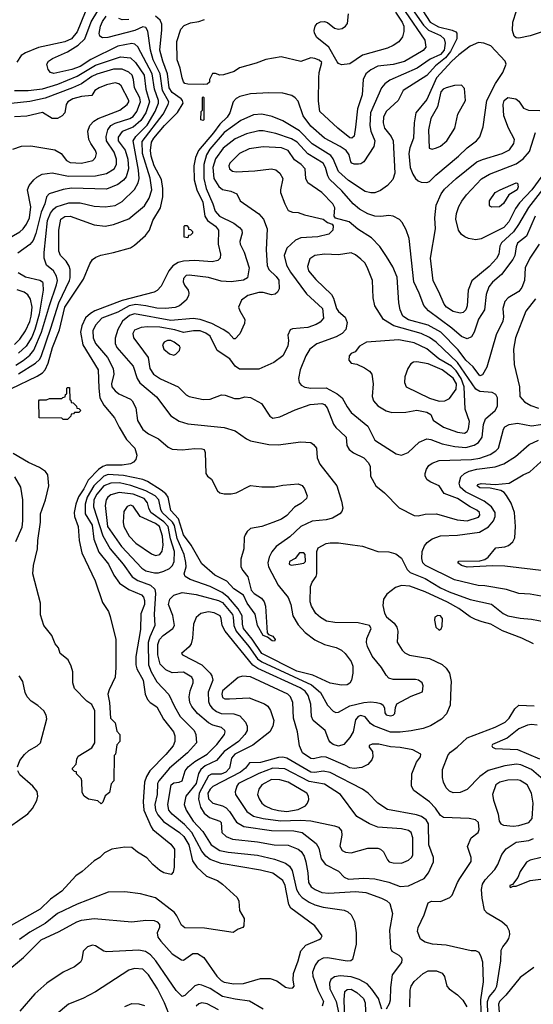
# Model space of a CAD drawing. Extents: x 997026 to 1115308, y 536381 to 619039.
# Tile 245 of 256: x 1039873 to 1043548, y 580094 to 587142. Entities that reach past the tile are written whole.
import ezdxf

# ---------------------------------------------------------------- set-up
doc = ezdxf.new("R2010")
doc.units = 0

msp = doc.modelspace()

# ---------------------------------------------------------------- linework, layer by layer
at = {"layer": '0CON20XD'}
for points in [[(1039872, 587205), (1040185, 587268.1), (1040265, 587267.5), (1040316.4, 587246.4), (1040335, 587223.3), (1040341.1, 587195), (1040284.1, 587055), (1040244.6, 587005), (1040195, 586982.9), (1040006.9, 586943.1), (1039915, 586905.7), (1039884.5, 586885.5), (1039852.4, 586837.6)], [(1042668, 587238), (1042762, 587102), (1042797, 587067), (1042885, 587028), (1042909.8, 587005), (1042916.5, 586975), (1042910, 586925), (1042885, 586894.3), (1042811, 586859), (1042715.9, 586794.1), (1042521.7, 586708.3), (1042486.1, 586683.9), (1042462.5, 586655), (1042383.4, 586475), (1042377.8, 586385), (1042385.7, 586345), (1042413.8, 586276.2), (1042406.6, 586233.4), (1042336.2, 586125), (1042315, 586110.8), (1042298.3, 586108.3), (1042265, 586108), (1042248.8, 586115), (1042241.4, 586125), (1042230, 586175), (1042208.7, 586205), (1042165, 586235.7), (1042055, 586295.3), (1041955, 586380), (1041902.3, 586455), (1041865, 586558), (1041843.8, 586583.8), (1041820.2, 586600.2), (1041755, 586616.2), (1041655, 586619.6), (1041525, 586612.5), (1041448.5, 586591.5), (1041423, 586577), (1041401.5, 586555), (1041376.1, 586475), (1041358, 586445), (1041304.5, 586395.5), (1041258.8, 586331.2), (1041151.7, 586205), (1041130.6, 586155), (1041119.8, 586095), (1041121.2, 585995), (1041141, 585925), (1041184.5, 585835), (1041197.3, 585735), (1041215.6, 585705.6), (1041273.7, 585663.7), (1041294.8, 585635), (1041293.1, 585535), (1041310, 585465), (1041306.5, 585435), (1041291.1, 585418.9), (1041250.9, 585409.1), (1041125, 585418.2), (1041045, 585414.8), (1041006.9, 585403.1), (1040969.6, 585380.4), (1040939.3, 585345), (1040885.8, 585234.2), (1040856.8, 585203.2), (1040835, 585192.7), (1040607, 585133), (1040411.7, 585058.3), (1040379.7, 585040.3), (1040342.8, 585007.2), (1040318.3, 584951.7), (1040308.8, 584905), (1040324.8, 584815), (1040434.8, 584635), (1040438.3, 584505), (1040447.4, 584435), (1040475, 584383.8), (1040552.2, 584292.2), (1040585, 584225.6), (1040638.2, 584138.2), (1040697.5, 584075), (1040710.5, 584025), (1040704.4, 583995), (1040687.1, 583975), (1040665, 583964), (1040605, 583953.5), (1040495, 583953), (1040467.1, 583942.9), (1040437.7, 583922.3), (1040364, 583846), (1040332.3, 583785), (1040292.8, 583727.2), (1040273.5, 583675), (1040261.9, 583615), (1040265.7, 583585), (1040291.6, 583515), (1040297.3, 583415), (1040317.7, 583325), (1040413.5, 583125), (1040465, 582970), (1040508, 582905), (1040519.4, 582869.4), (1040560, 582705), (1040560, 582505), (1040555.8, 582435), (1040512, 582345), (1040504, 582315), (1040516.2, 582255), (1040523, 582143), (1040555, 582110), (1040568.3, 582048.3), (1040590, 582025), (1040590, 581975), (1040568.3, 581951.7), (1040557.5, 581885), (1040550, 581875), (1040547, 581693), (1040528.3, 581671.7), (1040515, 581610), (1040483.6, 581586.4), (1040468.3, 581541.7), (1040455, 581530), (1040431.7, 581551.7), (1040365, 581563.8), (1040334.1, 581584.1), (1040320.7, 581610.7), (1040317.5, 581695), (1040311.7, 581711.7), (1040280, 581745), (1040278.3, 581758.3), (1040265, 581760), (1040250, 581775), (1040250, 581785), (1040277.5, 581812.5), (1040280.7, 581849.3), (1040290.7, 581869.3), (1040389.3, 581930.7), (1040410, 581965), (1040410, 582195), (1040389.5, 582239.5), (1040354.3, 582264.3), (1040264, 582355), (1040252.9, 582395), (1040252.5, 582475), (1040242, 582515), (1040219.1, 582559.1), (1040163.3, 582605), (1040150, 582645), (1040126.7, 582675), (1040103.3, 582735), (1040046.2, 582805), (1040021.7, 582881.7), (1040021.2, 582965), (1039967.5, 583175), (1039972.5, 583235), (1039999.6, 583355), (1040002.5, 583415), (1040022.3, 583545), (1040022.5, 583605), (1040056.5, 583705), (1040080.6, 583805), (1040074.3, 583885), (1040057, 583907), (1040015, 583936.9), (1039935, 583972.5), (1039826.9, 584036.9)], [(1039845, 584668.9), (1039897.1, 584702.9), (1039945, 584740.5), (1039973.1, 584776.9), (1040029.3, 584905), (1040085, 585096.5), (1040136.5, 585245), (1040143, 585275), (1040137, 585307), (1040115, 585345.5), (1040064.4, 585385), (1040049.1, 585435), (1040048.4, 585475), (1040073, 585705), (1040092.4, 585757.6), (1040113.7, 585786.3), (1040135, 585802.5), (1040225, 585831.9), (1040305, 585830.8), (1040405, 585807.8), (1040485, 585802), (1040555, 585813.3), (1040605, 585840.8), (1040694.1, 585925.9), (1040720.2, 585975), (1040726.7, 586005), (1040724.1, 586065.9), (1040685.2, 586275), (1040702.9, 586307.1), (1040783.9, 586386.1), (1040841.6, 586485), (1040866.2, 586545), (1040867.2, 586565), (1040836.3, 586645), (1040821.5, 586755), (1040718.2, 586948.2), (1040696.4, 586966.4), (1040675, 586972.3), (1040575, 586952.5), (1040381.7, 586858.3), (1040305, 586807.3), (1040245, 586786.8), (1040116.1, 586756.1), (1040094.4, 586765), (1040076.9, 586786.9), (1040067.1, 586825), (1040077.9, 586845), (1040106.5, 586865), (1040215, 586912.7), (1040290.2, 586959.8), (1040338.2, 587005), (1040383.4, 587126.6), (1040432.7, 587205)], [(1042756.6, 587205), (1042809.6, 587125), (1042870.2, 587090.2), (1042967.9, 587067.9), (1042994.4, 587055), (1043001.8, 587045), (1042999.7, 587005), (1042955.1, 586915), (1042919.7, 586870.3), (1042848.6, 586811.4), (1042785, 586743.6), (1042616.7, 586635), (1042581.5, 586565), (1042495.4, 586485), (1042475.4, 586445), (1042473.1, 586405), (1042482.5, 586365), (1042531.5, 586305), (1042545.3, 586275), (1042556.5, 586043.5), (1042542.8, 585997.2), (1042505, 585954.2), (1042455, 585918.6), (1042415, 585902.5), (1042385, 585902.5), (1042345, 585913.1), (1042225, 585990.6), (1042154.3, 586055), (1042115.5, 586145.5), (1042099.2, 586169.2), (1041965, 586253.2), (1041875, 586347.7), (1041755, 586417.1), (1041678.5, 586448.5), (1041605, 586465.4), (1041545, 586460.8), (1041455, 586420.7), (1041335, 586335.2), (1041234.4, 586215), (1041210, 586175), (1041190, 586105), (1041190.5, 586005), (1041208.1, 585935), (1041254.8, 585824.9), (1041272.7, 585772.7), (1041302.5, 585735), (1041405.7, 585685), (1041445.6, 585655), (1041461.4, 585635), (1041464.2, 585615), (1041447.5, 585555), (1041451.4, 585535), (1041479.1, 585479.1), (1041514.5, 585365), (1041502.5, 585295), (1041475, 585276.7), (1041385.4, 585265.4), (1041315, 585271.2), (1041225, 585296.2), (1041085, 585314.2), (1041065, 585312), (1041045, 585290), (1041041.9, 585265), (1041051.3, 585241.3), (1041078.8, 585205), (1041083.8, 585185), (1041080, 585165), (1041063.8, 585135), (1041015.9, 585094.1), (1040985, 585082), (1040915, 585073.9), (1040855, 585077.7), (1040775, 585095.2), (1040705, 585102.9), (1040655.1, 585094.9), (1040575, 585049.7), (1040461.1, 585005), (1040415, 584956.5), (1040395.3, 584915), (1040397.9, 584865), (1040414.7, 584825), (1040501.6, 584725), (1040542.7, 584645), (1040546.2, 584605), (1040528.9, 584535), (1040531.9, 584515), (1040555.5, 584485.5), (1040582, 584465), (1040665, 584427.1), (1040678.6, 584415), (1040703.6, 584363.6), (1040715, 584273.3), (1040755, 584209.4), (1040795, 584178.9), (1040865, 584143.1), (1040935, 584083.1), (1040965, 584068.6), (1041035, 584062.2), (1041125, 584072), (1041175, 584071.2), (1041192.5, 584065), (1041200, 584045), (1041203.8, 583895), (1041216.7, 583875), (1041244.3, 583854.3), (1041289.3, 583769.3), (1041305.5, 583755.5), (1041335, 583747.1), (1041385, 583747.1), (1041422.5, 583755), (1041525, 583807.5), (1041605, 583797.5), (1041695, 583797.5), (1041755, 583810), (1041865, 583819.5), (1041895, 583807.1), (1041910.8, 583785), (1041929.2, 583735), (1041924.2, 583715), (1041885, 583678.1), (1041838.3, 583651.7), (1041785, 583593.1), (1041745, 583567.1), (1041685, 583542.5), (1041605, 583514.4), (1041525, 583500), (1041500.9, 583479.1), (1041485.6, 583454.4), (1041479.2, 583435), (1041475.7, 583355), (1041455, 583280), (1041455.6, 583225), (1041469.1, 583199.1), (1041505.7, 583155), (1041528.6, 583058.6), (1041550, 583035), (1041602, 583002), (1041622.7, 582975), (1041632.1, 582945), (1041643, 582753), (1041652.5, 582742.5), (1041685, 582730), (1041700, 582705), (1041696.2, 582693.8), (1041680, 582695), (1041645, 582723.3), (1041615, 582733.3), (1041575.6, 582805), (1041556.7, 582886.7), (1041500.8, 582965), (1041473.7, 583023.7), (1041405, 583069.1), (1041355, 583123.6), (1041268.6, 583165), (1041176.5, 583246.5), (1041100.9, 583380.9), (1041045, 583454.5), (1041008.2, 583568.2), (1040955, 583628.2), (1040935.2, 583725), (1040918.2, 583748.2), (1040885, 583775.2), (1040786.5, 583836.5), (1040755, 583849.8), (1040615, 583878.9), (1040505, 583887.2), (1040473.9, 583875), (1040403.3, 583806.7), (1040355.4, 583725), (1040341.5, 583675), (1040341.3, 583605), (1040390.6, 583525), (1040402.7, 583422.7), (1040440.2, 583330.2), (1040508.6, 583245), (1040547, 583167), (1040587.9, 583107.9), (1040653.4, 583063.4), (1040745, 583025.4), (1040759.2, 583009.2), (1040767.1, 582985), (1040766.5, 582955), (1040739.9, 582890.1)], [(1042631.5, 587201.5), (1042772.1, 586995), (1042777.8, 586945), (1042759.4, 586920.6), (1042626.8, 586843.2), (1042545, 586822.1), (1042435, 586809.3), (1042385, 586782.9), (1042350.5, 586755), (1042330.9, 586715), (1042323.3, 586605), (1042291.1, 586505), (1042275, 586372.5), (1042265, 586308.8), (1042250, 586295), (1042235, 586296.7), (1042148.1, 586365), (1042021.5, 586485), (1042009.8, 586559.8), (1042013.2, 586725), (1042016.4, 586765), (1042034.2, 586835), (1042015, 586853.1), (1041985, 586864.3), (1041955, 586869.2), (1041885, 586842.5), (1041742.7, 586877.3), (1041635, 586858), (1041565, 586830.8), (1041445, 586797.5), (1041407.7, 586772.3), (1041332.3, 586747.7), (1041304.1, 586744.1), (1041275, 586756.7), (1041253, 586757), (1041230, 586715), (1041230, 586695), (1041215, 586680), (1041185, 586677.5), (1041075, 586680), (1041055, 586686.2), (1041045, 586696.7), (1041035, 586726.7), (1041020.9, 586795)], [(1042561.6, 587195), (1042610.5, 587125), (1042621.9, 587095), (1042622.6, 587057.4), (1042611.3, 587018.7), (1042585.8, 586984.2), (1042545, 586957.3), (1042505, 586938.9), (1042325, 586888.4), (1042235, 586826.4), (1042175, 586818.2), (1042155, 586828.2), (1042145, 586841.5), (1042085, 586945.3), (1041998.2, 587015), (1041981.5, 587045), (1041979.5, 587065), (1041987.3, 587095), (1042002.5, 587115), (1042025, 587127.6), (1042055, 587129.5), (1042075, 587121.8), (1042125, 587080.5), (1042155, 587074), (1042180, 587080), (1042203.3, 587095), (1042219.2, 587115), (1042226.4, 587185)], [(1043603.6, 587053.6), (1043525, 587027.1), (1043445, 587008.9), (1043425, 587013.1), (1043411.4, 587025), (1043400, 587065), (1043401.5, 587125), (1043426.7, 587205)], [(1039865, 584606.3), (1039985.9, 584684.1), (1040015, 584710.6), (1040027.6, 584732.4), (1040095.1, 584935), (1040151.8, 585115), (1040230, 585275), (1040234.3, 585295), (1040233.6, 585353.6), (1040227.5, 585377.5), (1040204.3, 585414.3), (1040165.6, 585455), (1040152.2, 585485), (1040153.9, 585635), (1040167.5, 585715), (1040195, 585732.5), (1040235, 585735.9), (1040405, 585673.2), (1040485, 585664.6), (1040545, 585675.4), (1040654.2, 585715.8), (1040765, 585810.9), (1040799.3, 585865), (1040817.7, 585925), (1040807.2, 586007.2), (1040751.1, 586185), (1040748.6, 586271.4), (1040898.5, 586465), (1040934.8, 586535), (1040939, 586555), (1040894.3, 586635), (1040877.2, 586755), (1040828.2, 586855), (1040809.4, 586925), (1040789.3, 587059.3), (1040775, 587085.5), (1040755, 587090.8), (1040695.9, 587064.1), (1040504.6, 587014.6), (1040465, 587012.2), (1040445.8, 587025), (1040442.5, 587042.5), (1040450.2, 587095), (1040465, 587130), (1040492.5, 587167.5)], [(1040655, 587144.8), (1040605, 587142.1), (1040581.5, 587151.5)], [(1040773, 585597), (1040802.3, 585635), (1040825.3, 585705), (1040879.8, 585795), (1040896.1, 585873.9), (1040897, 585935), (1040888.4, 585998.4), (1040835.8, 586095), (1040814.8, 586165), (1040809.3, 586205), (1040816.7, 586265), (1040832.2, 586295), (1040908.9, 586385), (1041002, 586478), (1041041.6, 586545), (1041038.1, 586565), (1041029.4, 586575), (1040965, 586621.2), (1040943.3, 586655), (1040931.4, 586755), (1040896.5, 586845), (1040875.6, 586925), (1040889.6, 587069.6), (1040891.1, 587111.1), (1040879, 587139), (1040845, 587167.6)], [(1041020.9, 586795), (1041000.6, 586855), (1040997.5, 586985), (1041025, 587073.3), (1041048.8, 587101.2), (1041095, 587119.2), (1041155, 587128.9), (1041195, 587144.3)], [(1042785, 585976.9), (1042805, 585984.6), (1042849.5, 586030.5), (1043012.1, 586165), (1043075, 586226.2), (1043142.5, 586275), (1043166.3, 586303.7), (1043189.3, 586375), (1043214.7, 586565), (1043276.7, 586685), (1043329.5, 586765), (1043353.1, 586825), (1043345.6, 586845), (1043245, 586954.6), (1043195, 586973.9), (1043155, 586978.5), (1043095, 586953.2), (1043015, 586890.5), (1042965.2, 586845), (1042855.2, 586725), (1042785, 586570.5), (1042707.3, 586475), (1042694.6, 586404.6), (1042691.6, 586295), (1042664.3, 586225), (1042656.5, 586185), (1042668, 586085), (1042685, 586036.9), (1042705, 586005.6), (1042725, 585987.8), (1042745, 585979.5), (1042785, 585976.9)], [(1039834.7, 586634.7), (1039934.3, 586634.3), (1040035, 586647.3), (1040145, 586681.4), (1040285, 586739.2), (1040415, 586816.1), (1040595, 586877), (1040665, 586869.4), (1040700.4, 586835), (1040763, 586745), (1040775.8, 586645), (1040802.3, 586555), (1040774.8, 586475), (1040740.3, 586419.7), (1040685, 586372.9), (1040605, 586342.5), (1040577.8, 586302.2), (1040577.6, 586275), (1040627.7, 586207.7), (1040645.9, 586145), (1040651.3, 586075), (1040633.6, 586016.4), (1040615, 585993.8), (1040575, 585963.3), (1040495, 585930), (1040244.4, 585935.6), (1040183.5, 585926.5), (1040084.6, 585895.4), (1040064.6, 585875.4), (1040052.4, 585825), (1040026.4, 585763.6), (1039989.2, 585610.8), (1039968.8, 585561.2), (1039945, 585532.3), (1039858.8, 585471.2)], [(1039719.5, 585535), (1039875, 585624.7), (1039898.5, 585645), (1039922.1, 585677.9), (1039941.9, 585725), (1039951.9, 585801.9), (1039928.4, 585925), (1039940.8, 585955), (1039973.1, 585996.9), (1039995, 586016.1), (1040034.3, 586035.7), (1040105, 586046.2), (1040221.3, 586021.3), (1040415, 586025.2), (1040495, 586042.4), (1040548.5, 586075), (1040565.2, 586104.8), (1040566.3, 586145), (1040549.2, 586195), (1040494.2, 586275), (1040492.1, 586305), (1040503.6, 586355), (1040526.2, 586383.8), (1040555, 586402.7), (1040661.5, 586435), (1040685, 586449.1), (1040711.4, 586485), (1040738.2, 586555), (1040732.4, 586582.4), (1040694.8, 586655), (1040687.1, 586715), (1040676.5, 586745), (1040655, 586766.5), (1040605, 586788), (1040545, 586787.5), (1040425, 586752.4), (1040389.1, 586735), (1040315, 586682), (1040251.8, 586655), (1040055, 586581.4), (1039945, 586556), (1039675, 586528)], [(1039825, 586216.2), (1039885, 586236.2), (1039951.7, 586238.3), (1040125, 586210.6), (1040168.6, 586185), (1040208.6, 586135), (1040235, 586119.1), (1040315, 586116.1), (1040395.8, 586135), (1040414.6, 586155.4), (1040421.8, 586185), (1040416.2, 586205), (1040380.8, 586255), (1040367.5, 586285), (1040360.5, 586345), (1040374.4, 586385), (1040404.2, 586415.8), (1040434.7, 586435.3), (1040589.4, 586495), (1040642.5, 586535), (1040655, 586554), (1040654.6, 586565), (1040599.3, 586669.3), (1040583.2, 586683.2), (1040555, 586690), (1040495, 586676.7), (1040440.8, 586655), (1040411.4, 586635), (1040389.5, 586600.5), (1040315, 586593.3), (1040253.1, 586575), (1040217.5, 586555), (1040205.6, 586535), (1040195.3, 586474.7), (1040176.4, 586453.6), (1040144.1, 586435.9), (1040104.7, 586434.7), (1040035, 586478.2), (1039925, 586452.5), (1039835, 586447.5)], [(1042825, 586216.2), (1042855, 586224.2), (1042885, 586236.9), (1042929.2, 586275), (1042985.7, 586365), (1043007.1, 586465), (1043062.9, 586565), (1043055, 586650), (1043035, 586673.3), (1042985, 586670.8), (1042925, 586654.5), (1042902.9, 586645), (1042887.3, 586625), (1042862.3, 586517.7), (1042815.7, 586435), (1042798.2, 586355), (1042803.2, 586223.2), (1042825, 586216.2)], [(1041185, 586420), (1041170, 586425), (1041172.5, 586485), (1041180, 586495), (1041180, 586585), (1041185, 586590), (1041190, 586585), (1041190, 586425), (1041185, 586420)], [(1043697.7, 586035), (1043513, 585797), (1043442.7, 585677.3), (1043406.2, 585623.8), (1043320, 585545), (1043309.6, 585520.4), (1043301.3, 585465), (1043285, 585432.7), (1043232.2, 585375), (1043107.4, 585272.6), (1043080.8, 585205), (1043075.6, 585095), (1043065, 585066.2), (1043045, 585046), (1043025, 585040.8), (1042975, 585054.4), (1042925.8, 585085), (1042909.2, 585105), (1042872.2, 585195), (1042832.2, 585272.2), (1042812.7, 585435), (1042847.1, 585645), (1042842.5, 585725), (1042853.5, 585815), (1042888.2, 585895), (1042911.9, 585928.1), (1042996.5, 586005), (1043145, 586123.9), (1043185, 586142), (1043325, 586183.3), (1043378.5, 586211.5), (1043408.1, 586255), (1043414.4, 586285), (1043370.5, 586365), (1043336.5, 586455), (1043331.2, 586535), (1043338.9, 586565), (1043365, 586584.4), (1043423.3, 586575), (1043445, 586558), (1043478, 586508), (1043514.7, 586494.7), (1043595, 586493.1)], [(1043561, 585735), (1043498.4, 585591.6), (1043435, 585541.9), (1043424.8, 585515.2), (1043415.3, 585455), (1043400.6, 585425), (1043321.1, 585318.9), (1043255, 585262.3), (1043230.3, 585229.7), (1043211.2, 585175), (1043199.2, 585065), (1043155, 584998.9), (1043125.9, 584905), (1043105, 584872.7), (1043075, 584858.7), (1043035, 584874.7), (1042964.1, 584935), (1042797.7, 585057.7), (1042765, 585095.6), (1042731.8, 585185), (1042692.5, 585265), (1042659.1, 585575), (1042638.9, 585638.9), (1042610.5, 585690.5), (1042591.4, 585711.4), (1042545, 585735.5), (1042515, 585740.4), (1042457.3, 585732.7), (1042414.8, 585734.8), (1042365, 585751.9), (1042305, 585785.3), (1042259.1, 585825), (1042178, 585918), (1042090.3, 586000.3), (1042077.5, 586025), (1042062, 586085), (1042043.6, 586115), (1041935, 586182.4), (1041857.3, 586265), (1041818.9, 586288.9), (1041705, 586328.4), (1041615, 586346.8), (1041585, 586346.8), (1041495, 586325.7), (1041415, 586289.3), (1041327.8, 586222.2), (1041273.2, 586146.8), (1041254.4, 586085), (1041262.6, 586005), (1041297.4, 585947.4), (1041325, 585926.1), (1041383.3, 585915), (1041425.8, 585895.8), (1041450, 585845), (1041582.9, 585752.9), (1041617.9, 585715), (1041643.1, 585645), (1041636, 585495), (1041643, 585383), (1041656.2, 585355), (1041708.4, 585305), (1041726.8, 585276.8), (1041729.6, 585215), (1041718.2, 585191.8), (1041701.5, 585178.5), (1041675, 585173.3), (1041615, 585189.4), (1041585, 585189.2), (1041505, 585167.4), (1041459.7, 585135), (1041439.2, 585085), (1041447.7, 585057.7), (1041483.4, 584995), (1041482.3, 584967.7), (1041447.4, 584892.6), (1041415, 584856.7), (1041405, 584856.7), (1041368.8, 584898.8), (1041328.1, 584925), (1041248, 584968), (1041165, 584995.2), (1041115, 585003.8), (1040955, 584989.8), (1040695, 585036.3), (1040658, 585025), (1040608.4, 584985), (1040575.4, 584925), (1040557.1, 584862.9), (1040556.7, 584825), (1040566.9, 584796.9), (1040685, 584661.8), (1040713.9, 584573.9), (1040731.7, 584541.7), (1040851.5, 584441.5), (1040955, 584305.6), (1041015, 584269.6), (1041075, 584249.6), (1041335, 584223.8), (1041415, 584198.5), (1041495, 584140.9), (1041525, 584127.1), (1041655, 584100.6), (1041721.9, 584098.1), (1041885, 584119.4), (1041955, 584115.6), (1041975, 584101.4), (1041995.6, 584075), (1042000.6, 584005), (1042020.8, 583960.8), (1042143.2, 583805), (1042176.5, 583695), (1042184.4, 583645), (1042177.4, 583622.6), (1042162.5, 583605), (1042110, 583575), (1042065, 583563.2), (1041965, 583553.2), (1041885.2, 583514.8), (1041805, 583439.7), (1041707.9, 583372.1), (1041677.4, 583332.6), (1041658.5, 583295), (1041649.4, 583255), (1041654.1, 583225), (1041722.5, 583095), (1041795, 583005.7), (1041812.2, 582955), (1041827.9, 582875), (1041865, 582809.4), (1041916.5, 582755), (1041985, 582702.5), (1042055, 582668.7), (1042138, 582648), (1042175, 582630), (1042202.7, 582605), (1042245, 582547.1), (1042255.9, 582515), (1042255.9, 582465), (1042246.5, 582413.5), (1042235, 582392.5), (1042215, 582382.2), (1042175, 582379.5), (1042095, 582392.9), (1041969.5, 582449.5), (1041855, 582479.2), (1041605, 582606.4), (1041537.3, 582707.3), (1041474.8, 582785), (1041466.4, 582815), (1041464.2, 582875), (1041436.1, 582926.1), (1041367, 583007), (1041322.1, 583042.1), (1041235, 583085.6), (1041091.9, 583135), (1041055.9, 583155.9), (1041050, 583175), (1041063.3, 583225), (1041062.4, 583257.6), (1041048.7, 583315), (1040999.3, 583429.3), (1040980.9, 583520.9), (1040965.6, 583545.6), (1040892.4, 583615), (1040882.8, 583635), (1040869, 583705), (1040841.4, 583735), (1040775, 583769.2), (1040667, 583807), (1040586.4, 583826.4), (1040525, 583825.8), (1040475, 583805.6), (1040426, 583745), (1040404.2, 583705), (1040401.2, 583655), (1040467.5, 583447.5), (1040519.8, 583355), (1040612.7, 583245), (1040676.6, 583155), (1040718.9, 583128.9), (1040809.6, 583095), (1040839.1, 583065), (1040843.9, 583035), (1040836.2, 582886.2), (1040838.8, 582805), (1040803.4, 582725), (1040792.2, 582685), (1040794.1, 582525), (1040813.7, 582475), (1040855, 582402.1), (1040941, 582311), (1040980.3, 582225), (1041022.2, 582155), (1041120.7, 582055), (1041133.9, 582025), (1041138.5, 581965), (1041074.6, 581895), (1040945, 581784.7), (1040868, 581695), (1040859.8, 581675), (1040856.1, 581595), (1040840.4, 581525), (1040844.8, 581485), (1040861.6, 581451.6), (1040902.4, 581402.4), (1041016.6, 581325), (1041048.1, 581295), (1041082.4, 581235), (1041110.1, 581120.1), (1041141.5, 581075), (1041210.6, 581010.6), (1041289.3, 580979.3), (1041324.2, 580955), (1041429.7, 580859.7), (1041442, 580832), (1041446.7, 580765), (1041479.3, 580709.3), (1041477.5, 580655), (1041470, 580645), (1041435, 580632.5), (1041400.7, 580609.3), (1041195, 580639.1), (1041055, 580641.2), (1041029.6, 580659.6), (1040997.7, 580727.7), (1040980.6, 580750.6), (1040845.3, 580855.3), (1040737.5, 580885), (1040625, 580899.5), (1040505, 580896.5), (1040285, 580811.6), (1040143.3, 580745), (1040055, 580672.7), (1039945, 580610.5), (1039871, 580559)], [(1043608.2, 586021.8), (1043538.5, 585925), (1043448, 585832), (1043419.6, 585790.4), (1043371.7, 585695), (1043336.9, 585655), (1043175, 585574.7), (1043136, 585566), (1043085.3, 585575.3), (1043057.6, 585587.6), (1043035.3, 585605.3), (1043012.9, 585635), (1042994.7, 585715), (1042999.3, 585755), (1043015, 585804.2), (1043035.7, 585844.3), (1043070.6, 585889.4), (1043176.5, 586003.5), (1043235, 586037.5), (1043425, 586109.8), (1043475, 586145.8), (1043520.6, 586199.4), (1043563.5, 586335)], [(1043588.7, 585535), (1043523.6, 585435), (1043489.7, 585365), (1043485.4, 585275), (1043465, 585224.2), (1043444, 585196), (1043368.6, 585151.4), (1043343.9, 585123.9), (1043329.6, 585075), (1043334.5, 585015), (1043329.2, 584985), (1043283, 584887), (1043215.6, 584655), (1043185, 584600.8), (1043165, 584592.9), (1043117.4, 584657.4), (1043065, 584704.2), (1043009.4, 584779.4), (1042885.6, 584905.6), (1042796.5, 584956.6), (1042655, 584994.8), (1042615, 585020), (1042596.4, 585065), (1042585.5, 585114.5), (1042575, 585300), (1042543.8, 585373.8), (1042496.7, 585446.7), (1042449.9, 585519.9), (1042389.8, 585579.8), (1042293.1, 585643.1), (1042230, 585695), (1042131.7, 585721.7), (1042122.5, 585735), (1042127.5, 585795), (1042114.3, 585825), (1042035.7, 585905), (1041934.4, 585974.4), (1041920, 586005), (1041914.4, 586075), (1041887.8, 586105), (1041840, 586140), (1041795, 586206.5), (1041745.3, 586224.7), (1041615, 586232.1), (1041515, 586216.8), (1041445, 586185.5), (1041377.1, 586115), (1041370, 586095), (1041375, 586074), (1041395, 586058.6), (1041422.6, 586052.6), (1041555, 586060.5), (1041675.8, 586075.8), (1041705, 586068), (1041735, 586043.8), (1041756, 586005), (1041738.1, 585925), (1041740, 585905), (1041769.2, 585825), (1041795, 585776.7), (1041823.9, 585763.9), (1041865, 585763.3), (1041910, 585745), (1042045, 585713.3), (1042075, 585690), (1042108.3, 585678.3), (1042117, 585667), (1042112.5, 585635), (1042085, 585606.7), (1042005, 585588.6), (1041885, 585580), (1041846.2, 585563.8), (1041785, 585506), (1041764.5, 585455), (1041782.1, 585385), (1041810, 585335), (1041925, 585180.6), (1042038.5, 585075), (1042045.6, 585005), (1042022.5, 584977.5), (1041995, 584960), (1041935, 584938.1), (1041825, 584930), (1041807.7, 584922.3), (1041790.8, 584885), (1041796.7, 584845), (1041790.5, 584805), (1041755, 584736), (1041692, 584688), (1041585, 584640), (1041445, 584640), (1041415, 584663.3), (1041375.6, 584715), (1041285, 584773.3), (1041235, 584877.7), (1041205, 584899.2), (1041165, 584914.3), (1041116.2, 584916.2), (1041045, 584903.2), (1040983.1, 584923.1), (1040875, 584941), (1040786.6, 584943.4), (1040742.2, 584937.8), (1040695, 584920), (1040682.3, 584895), (1040686.7, 584865), (1040725, 584814.3), (1040793.1, 584725), (1040804.6, 584645), (1040830.9, 584605), (1040880.9, 584570.9), (1041005.8, 584515), (1041065, 584456), (1041084.5, 584444.5), (1041185, 584424.2), (1041235, 584427.1), (1041316.1, 584456.1), (1041344.1, 584454.1), (1041409.5, 584429.5), (1041445, 584430.8), (1041485, 584443.8), (1041525, 584438.8), (1041603.8, 584395), (1041663.6, 584303.6), (1041685, 584289.2), (1041735, 584298.6), (1041845, 584348.9), (1041952.3, 584387.7), (1042035, 584395.5), (1042055, 584387.5), (1042073.6, 584365), (1042118.1, 584248.1), (1042134.1, 584224.1), (1042165, 584195.6), (1042208.6, 584155), (1042214.3, 584095), (1042230, 584065), (1042260.8, 584040.8), (1042334.3, 584005), (1042369.7, 583969.7), (1042380, 583945), (1042384, 583875), (1042420, 583805), (1042482.5, 583755), (1042588.3, 583648.3), (1042695, 583594.2), (1042725, 583591.4), (1042775, 583602.5), (1042855, 583606.2), (1043003.2, 583563.2), (1043075, 583554.4)], [(1043250.7, 585800.7), (1043236.7, 585806.7), (1043233.3, 585815), (1043234.3, 585845), (1043276.2, 585905), (1043310, 585925), (1043425, 585973.8), (1043435, 585972.5), (1043439.4, 585945), (1043432.9, 585925), (1043372.5, 585887.5), (1043335, 585826), (1043305, 585802.5), (1043250.7, 585800.7)], [(1041075, 585580), (1041050, 585585), (1041050, 585665), (1041055, 585670), (1041068.3, 585668.3), (1041080, 585655), (1041081.7, 585641.7), (1041095, 585640), (1041110, 585625), (1041110, 585615), (1041095, 585600), (1041081.7, 585598.3), (1041075, 585580)], [(1039810.5, 584499.5), (1039999, 584591), (1040035, 584614.7), (1040055, 584636.8), (1040077.2, 584682.8), (1040106.9, 584795), (1040157.6, 584922.4), (1040195, 585085.4), (1040329.1, 585285), (1040375, 585395.8), (1040394.7, 585425.3), (1040417, 585443), (1040453.3, 585456.7), (1040545, 585474.7), (1040665, 585510.3), (1040695, 585528.9), (1040773, 585597)], [(1042605, 584024.6), (1042653.1, 584045), (1042731, 584119), (1042785, 584141.2), (1042815, 584138.1), (1042895, 584105.3), (1042986.5, 584086.5), (1043065, 584080.2), (1043124.3, 584095.7), (1043155, 584116.4), (1043182, 584155), (1043191.6, 584245), (1043205.6, 584284.4), (1043276.2, 584345), (1043292, 584375), (1043291.1, 584435), (1043279, 584459), (1043254.2, 584474.3), (1043165, 584481.5), (1043136.7, 584496.7), (1043005, 584687.6), (1042853.2, 584833.2), (1042805, 584867), (1042745, 584894.8), (1042549.9, 584949.9), (1042476.4, 584996.4), (1042414.5, 585095), (1042401.9, 585151.9), (1042396.4, 585275), (1042360.3, 585370.3), (1042341.5, 585401.5), (1042315, 585427.9), (1042275, 585459.2), (1042245, 585474), (1042155, 585458.4), (1042055, 585464.7), (1041983.8, 585455), (1041949.2, 585430.8), (1041931.1, 585375), (1041940, 585345), (1041992.6, 585282.6), (1042104.4, 585174.4), (1042118.4, 585148.4), (1042138.8, 585075), (1042155, 585053.4), (1042202.9, 585012.9), (1042216.1, 584973.9), (1042207.1, 584925), (1042180.5, 584895), (1042137.7, 584872.3), (1041998.3, 584821.7), (1041950, 584785), (1041920.7, 584735), (1041879.6, 584635), (1041867.8, 584575), (1041871.9, 584545), (1041885.8, 584525), (1041912.1, 584512.1), (1041955, 584504.3), (1042065, 584507.7), (1042145.2, 584465.2), (1042180.9, 584435), (1042215, 584370), (1042245, 584331.1), (1042363.2, 584233.2), (1042415, 584132.9), (1042567.5, 584035), (1042605, 584024.6)], [(1039863.1, 585333.1), (1039915, 585301.8), (1040017.8, 585277.8), (1040035, 585265.6), (1040038.9, 585255), (1040041.2, 585205), (1040012, 585035), (1039982.4, 584925), (1039959.3, 584870.7), (1039918.4, 584805), (1039865, 584756)], [(1039835, 584818.2), (1039873.8, 584856.2), (1039915, 584916), (1039945, 584981.2), (1039955, 585020), (1039962.2, 585085), (1039950.6, 585140.6), (1039932.2, 585172.2), (1039905, 585192.9), (1039855, 585209.5)], [(1043563.4, 585145), (1043495.4, 585055), (1043419.6, 584865), (1043406.7, 584785), (1043410, 584675), (1043448.9, 584515), (1043452.5, 584445), (1043485.9, 584405.9), (1043529.7, 584379.7), (1043585, 584361.8)], [(1040975, 584741.9), (1040990.9, 584749.1), (1041015.8, 584775), (1041020.6, 584795), (1041015.6, 584805), (1040979.1, 584835), (1040955, 584845.9), (1040930, 584845), (1040907.5, 584835), (1040894.5, 584815), (1040904.6, 584785), (1040945, 584749.6), (1040975, 584741.9)], [(1043055, 584183.5), (1043075, 584194.4), (1043085, 584214.2), (1043090.6, 584265), (1043059.7, 584355), (1043052.4, 584515), (1043031.1, 584575), (1042995, 584629.5), (1042961.4, 584661.4), (1042872.5, 584715), (1042785, 584785.3), (1042695, 584829), (1042585, 584850.3), (1042355, 584834.2), (1042303.8, 584805), (1042272.5, 584765), (1042245, 584753.3), (1042230, 584735), (1042228.8, 584705), (1042243.9, 584683.9), (1042285, 584676.7), (1042339.7, 584649.7), (1042375.8, 584625.8), (1042393.3, 584605), (1042402.5, 584535), (1042394.4, 584445), (1042405, 584414), (1042435, 584378.6), (1042495, 584342.5), (1042535, 584330.9), (1042636.8, 584333.2), (1042715, 584347.5), (1042785, 584334), (1042813.8, 584315), (1042832, 584275), (1042905.7, 584225), (1043005, 584189.1), (1043055, 584183.5)], [(1042875, 584412.7), (1042915, 584414.3), (1042948.5, 584431.5), (1042995, 584498.2), (1042997.4, 584535), (1042975, 584576.9), (1042895.9, 584635), (1042795, 584679.6), (1042715, 584693.8), (1042690.2, 584689.8), (1042671.8, 584678.2), (1042650.4, 584645), (1042629.6, 584585), (1042626.4, 584545), (1042638.6, 584515), (1042805, 584432.2), (1042875, 584412.7)], [(1040215, 584280), (1040185, 584280), (1040175, 584290), (1040011.7, 584291.7), (1040010, 584415), (1040015, 584420), (1040065, 584420), (1040085, 584430), (1040175, 584430), (1040181.7, 584438.3), (1040198.3, 584441.7), (1040201.7, 584458.3), (1040210, 584465), (1040210, 584505), (1040215, 584510), (1040228.3, 584508.3), (1040231.7, 584421.7), (1040238.3, 584418.3), (1040241.7, 584401.7), (1040255, 584400), (1040280, 584375), (1040281.7, 584361.7), (1040295, 584360), (1040310, 584345), (1040295, 584330), (1040265, 584330), (1040258.3, 584321.7), (1040241.7, 584318.3), (1040240, 584305), (1040215, 584280)], [(1043075, 583554.4), (1043155, 583580.5), (1043165.3, 583595), (1043163.6, 583615), (1043145, 583632.1), (1043095.7, 583655.7), (1043005.6, 583715), (1042911.3, 583751.3), (1042875, 583806), (1042815, 583830.8), (1042788.3, 583848.3), (1042773.7, 583873.7), (1042774.4, 583895), (1042783.3, 583925), (1042799.8, 583950.2), (1042825, 583968.6), (1042875, 583987.3), (1043105, 583994.8), (1043165, 584003.5), (1043239.9, 584030.1), (1043280, 584055), (1043299.6, 584075), (1043335, 584211.2), (1043345, 584227.1), (1043375, 584244.4), (1043435, 584254.5), (1043535, 584236), (1043664.8, 584255.2)], [(1043605, 583016.2), (1043525, 583030.4), (1043445, 583033.8), (1043355, 583064.6), (1043199.9, 583090.1), (1043152.2, 583092.2), (1042985, 583131.9), (1042777.5, 583235), (1042757.3, 583255), (1042750, 583285), (1042753.5, 583335), (1042768.5, 583375), (1042789.2, 583400.8), (1042824.2, 583425), (1042885, 583446.8), (1043005, 583453), (1043161.9, 583475), (1043228.4, 583511.6), (1043263.3, 583555), (1043275.3, 583585), (1043275.3, 583615), (1043249.3, 583655), (1043196.9, 583696.9), (1043063.3, 583763.3), (1043024.3, 583795), (1043018.1, 583825), (1043030.3, 583869.7), (1043055, 583894.7), (1043089.7, 583909.7), (1043145, 583923.7), (1043275, 583942), (1043337.2, 583962.8), (1043421.1, 584015), (1043519.2, 584100.8), (1043585, 584132.4)], [(1043645, 583193.8), (1043345, 583231.1), (1043255, 583231.9), (1043075, 583222.3), (1043033.8, 583235), (1043007.5, 583255), (1043015, 583266.2), (1043165, 583268.1), (1043201.7, 583278.3), (1043225.7, 583294.3), (1043279.3, 583360.7), (1043345, 583369.4), (1043371.4, 583378.6), (1043401.4, 583405), (1043416.2, 583433.8), (1043419.5, 583515), (1043412.9, 583615), (1043390.4, 583680.4), (1043355.6, 583735.6), (1043338.7, 583758.7), (1043315, 583772.9), (1043239.5, 583789.5), (1043165, 583790.9), (1043146.7, 583805), (1043150.6, 583815), (1043175, 583822.9), (1043274.2, 583814.2), (1043375, 583825.6), (1043476.2, 583885), (1043524, 583906), (1043627.9, 584002.1)], [(1039846.2, 583406.2), (1039891.4, 583508.6), (1039895.3, 583554.7), (1039896.2, 583705), (1039881.9, 583795), (1039839.2, 583869.2)], [(1040838, 583182), (1040865, 583183.2), (1040905, 583194.3), (1040945.5, 583214.5), (1040966.7, 583235), (1040978.5, 583265), (1040980.6, 583335), (1040951.4, 583425), (1040934.3, 583515), (1040905, 583548), (1040811, 583615), (1040796.2, 583645), (1040787.9, 583685), (1040762.7, 583715), (1040685, 583745.7), (1040585, 583758.3), (1040525, 583741.2), (1040503.3, 583725), (1040490.6, 583705), (1040484.8, 583665), (1040502.1, 583515), (1040602, 583372), (1040746.6, 583216.6), (1040775, 583196.5), (1040838, 583182)], [(1040845, 583307.3), (1040875, 583314.4), (1040892.2, 583337.8), (1040898.6, 583381.4), (1040895.1, 583445), (1040874, 583515), (1040845, 583536.9), (1040734.8, 583584.9), (1040685, 583661.1), (1040665, 583666.8), (1040641.9, 583658.1), (1040618.9, 583621.1), (1040613.3, 583545), (1040618.4, 583515), (1040655.9, 583445), (1040703.8, 583395), (1040815, 583319.2), (1040845, 583307.3)], [(1041135, 583028.2), (1041295, 582983.7), (1041325, 582970), (1041395.2, 582885), (1041401.5, 582865), (1041404.1, 582805), (1041421.7, 582765), (1041512.8, 582655), (1041575, 582566.6), (1041605.3, 582545.3), (1041960, 582380), (1042025.9, 582325), (1042074.7, 582234.7), (1042115, 582191.9), (1042135, 582183.3), (1042155, 582184.5), (1042235, 582231.2), (1042334.5, 582254.5), (1042385, 582259.5), (1042425.8, 582254.2), (1042456.9, 582246.9), (1042473.3, 582235), (1042483.3, 582215), (1042485, 582180), (1042495, 582166.7), (1042525, 582159.2), (1042545, 582164), (1042556.7, 582175), (1042560.7, 582219.3), (1042572.5, 582245), (1042675, 582298.8), (1042755, 582330), (1042760, 582375), (1042753.3, 582395), (1042727.5, 582415), (1042705, 582420), (1042545, 582420), (1042515, 582428.8), (1042495, 582450), (1042462.5, 582505), (1042395.4, 582585.4), (1042361.2, 582655), (1042354.6, 582685), (1042357, 582713), (1042388.8, 582785), (1042376.7, 582805), (1042295, 582825.7), (1042127, 582827), (1042067.2, 582837.2), (1042025, 582862.2), (1041992.6, 582892.6), (1041961.1, 582945), (1041952.2, 582975), (1041954.4, 583085), (1041965, 583116.7), (1041993.6, 583156.4), (1042000, 583175), (1042000, 583335), (1042009.3, 583360.7), (1042065, 583392), (1042095, 583398.6), (1042155, 583398.6), (1042255, 583382.7), (1042325, 583373.5), (1042435.6, 583335.6), (1042515, 583333.1), (1042565, 583317.8), (1042605, 583288.9), (1042645.8, 583205.8), (1042666.2, 583186.2), (1042775, 583142.3), (1042883.8, 583075), (1042946.7, 583046.7), (1043095, 582991.6), (1043249, 582959), (1043332.3, 582892.3), (1043365, 582874.6), (1043455, 582858.2), (1043535, 582852.3), (1043635, 582831.5)], [(1041815, 583238), (1041865, 583244), (1041905, 583252.5), (1041917.5, 583265), (1041916.7, 583315), (1041905, 583326.7), (1041875, 583326), (1041843.9, 583286.1), (1041804, 583265), (1041802, 583245), (1041815, 583238)], [(1043548.8, 582675), (1043465, 582716.2), (1043327.3, 582767.3), (1043245, 582816.1), (1043181.1, 582831.1), (1043135, 582849.6), (1043095, 582868.8), (1043015, 582928), (1042935, 582972.6), (1042775, 583046.5), (1042665, 583086.6), (1042605, 583091.4), (1042561.4, 583078.6), (1042499.1, 583030.9), (1042475.3, 582995), (1042471.3, 582948.7), (1042482.6, 582895), (1042498, 582868), (1042553.2, 582823.2), (1042572.5, 582795), (1042578.2, 582765), (1042575, 582687.5), (1042609.4, 582629.4), (1042629.8, 582609.8), (1042663, 582593), (1042805, 582568.4), (1042896.9, 582526.9), (1042925, 582501.4), (1042947.3, 582465), (1042960, 582405), (1042956.9, 582365), (1042952.8, 582235), (1042927.1, 582172.9), (1042891.1, 582135), (1042812.8, 582087.2), (1042761, 582069), (1042675, 582050.8), (1042595, 582041.4), (1042525, 582041.6), (1042406.4, 582086.4), (1042383.8, 582103.8), (1042345, 582151.6), (1042315, 582162.1), (1042295, 582153.9), (1042275, 582130), (1042259.3, 582045), (1042236.1, 582005), (1042192.5, 581955), (1042155, 581941.2), (1042115, 581953.4), (1042097.2, 581967.2), (1042084.6, 581985), (1042059.6, 582055), (1041973.9, 582125), (1041960.3, 582155), (1041956.6, 582243.4), (1041936.6, 582305), (1041915.2, 582335), (1041879, 582359), (1041578, 582498), (1041541.2, 582521.2), (1041342.2, 582765), (1041320.5, 582805), (1041314.6, 582855), (1041306.4, 582875), (1041265, 582896.4), (1041225, 582903.6), (1041168.7, 582891.3), (1041136, 582864), (1041117.3, 582815), (1041109.5, 582715), (1041099.1, 582675), (1041085, 582653.8), (1041030, 582605), (1041037.5, 582595), (1041175.4, 582525), (1041236.8, 582465), (1041248.7, 582445), (1041254, 582414), (1041222, 582328), (1041222.7, 582262.7), (1041233.4, 582235), (1041250.3, 582215), (1041280.9, 582190.9), (1041315, 582174.8), (1041405, 582174.2), (1041448.3, 582158.3), (1041488.8, 582115), (1041500.8, 582085), (1041501.1, 582055), (1041484.7, 582025), (1041437.8, 581975), (1041336.2, 581905), (1041280.5, 581839.5), (1041199.7, 581800.3), (1041168.3, 581775), (1041152.9, 581747.1), (1041134.8, 581675), (1041061.1, 581585), (1041049.7, 581525), (1041062.9, 581485), (1041113.5, 581405), (1041182.3, 581332.3), (1041243.5, 581235), (1041304.8, 581194.8), (1041363.7, 581183.7), (1041575, 581161), (1041695, 581134.3), (1041773.7, 581103.7), (1041802.7, 581082.7), (1041822.6, 581052.6), (1041853.8, 580915), (1041871.7, 580881.7), (1041895, 580858.2), (1041943.6, 580825), (1041985, 580805.7), (1042045, 580788.6), (1042195, 580767.3), (1042222, 580755), (1042244.5, 580734.5), (1042267.8, 580687.8), (1042281.1, 580605), (1042280, 580525), (1042254.2, 580415), (1042243.3, 580405), (1042215, 580402.1), (1042076, 580426), (1042045.2, 580424.8), (1042008.5, 580405), (1041987.3, 580375), (1041968.8, 580325), (1041969.7, 580295), (1042006.6, 580196.6), (1042046.5, 580113.5), (1042038, 580082)], [(1039774.4, 580325), (1039900.1, 580429.9), (1040026.7, 580555), (1040155.8, 580614.2), (1040280.8, 580685), (1040315, 580696.8), (1040405, 580707.3), (1040675, 580684.6), (1040774.6, 580695.4), (1040835, 580693.3), (1040855.8, 580685), (1040872.9, 580665), (1040872.9, 580645), (1040857.5, 580605), (1040861.4, 580575), (1040881.9, 580545), (1040965, 580454.3), (1041031.7, 580411.7), (1041045, 580410), (1041111.1, 580458.9), (1041145, 580458.1), (1041190, 580430), (1041284.6, 580295), (1041315, 580264.6), (1041335, 580253.8), (1041405, 580241.8), (1041475, 580242.7), (1041595, 580278.9), (1041665, 580280), (1041713.2, 580263.2), (1041775, 580216), (1041805, 580208.8), (1041828.3, 580211.7), (1041836.7, 580225), (1041828.8, 580268.8), (1041831.1, 580315), (1041865.6, 580405), (1041883.6, 580476.4), (1041921.3, 580518.7), (1042015, 580558), (1042026.7, 580565), (1042036.2, 580585), (1041985, 580655.8), (1041812, 580782), (1041798, 580808), (1041781.9, 580895), (1041772.9, 580945), (1041755, 580980), (1041685, 581032.1), (1041595, 581054.7), (1041315, 581102.3), (1041235, 581130.9), (1041205, 581155.3), (1041175, 581191.1), (1041104, 581325), (1041051.3, 581381.3), (1040963.5, 581455), (1040941.1, 581485), (1040933.3, 581525), (1040957.5, 581665), (1040975, 581679.5), (1041015, 581683.8), (1041035, 581694.4), (1041057.1, 581765), (1041078.2, 581795), (1041125, 581831.5), (1041215.1, 581884.9), (1041282.5, 581955), (1041338.8, 582025), (1041343.6, 582045), (1041340, 582055), (1041315.7, 582075.7), (1041255, 582092.1), (1041225, 582108.5), (1041145, 582175.4), (1041104, 582225), (1041091.3, 582255), (1041086.7, 582295), (1041092.3, 582337.7), (1041114.5, 582395), (1041114.5, 582415), (1041104.4, 582435), (1041045, 582472.7), (1040965, 582467.7), (1040918.6, 582488.6), (1040879, 582529), (1040861.5, 582595), (1040861.2, 582668.8), (1040873.4, 582705), (1040899.3, 582735), (1040967.5, 582785), (1040979.6, 582805), (1040968.3, 582878.3), (1040938.2, 582955), (1040947.1, 582995), (1040975, 583023.5), (1041035, 583043.1), (1041135, 583028.2)], [(1040739.9, 582890.1), (1040737.1, 582777.1), (1040703.1, 582585), (1040703.6, 582525), (1040710.3, 582495), (1040755.3, 582415), (1040770, 582315), (1040787.2, 582277.2), (1040805.5, 582255.5), (1040855, 582222.5), (1040901.5, 582135), (1040974.5, 582045), (1040983.6, 582015), (1040983.8, 581975), (1040970.8, 581945), (1040918.6, 581881.4), (1040804, 581766), (1040779.7, 581725), (1040766.4, 581685), (1040757.4, 581542.6), (1040761.9, 581485), (1040813.6, 581363.6), (1040825.8, 581345.8), (1040852.9, 581325), (1040955, 581239.4), (1040980, 581205), (1040978.9, 581075), (1040970.3, 581039.7), (1040955.7, 581024.3), (1040905, 581034.3), (1040875, 581052), (1040825, 581094), (1040783, 581143), (1040715, 581184), (1040675, 581216.2), (1040625, 581220), (1040532.5, 581205), (1040480.9, 581179.1), (1040445.6, 581144.4), (1040405, 581122), (1040318.8, 581045), (1040275, 581014), (1040174.3, 580905), (1040094.2, 580845.7), (1040019.4, 580775), (1039812.4, 580657.6)], [(1042875, 582772.5), (1042888.3, 582781.7), (1042895, 582800), (1042898.8, 582855), (1042885, 582873.8), (1042865, 582877.5), (1042842.5, 582865), (1042840, 582845), (1042850, 582795), (1042875, 582772.5)], [(1039856.5, 581795), (1039875, 581840.6), (1039907.4, 581882.6), (1039939, 581911), (1039998.6, 581945), (1040021.4, 581965), (1040066.8, 582136.8), (1040061.4, 582165), (1040044.5, 582194.5), (1040003.4, 582233.4), (1039954.5, 582264.5), (1039925.8, 582295), (1039911.1, 582325), (1039895.8, 582405), (1039869.2, 582445)], [(1043177.8, 579965), (1043173.5, 580126.5), (1043191.2, 580255), (1043185.6, 580395), (1043174.3, 580434.3), (1043160, 580465), (1043136.1, 580476.1), (1043103.6, 580476.4), (1042925, 580517.1), (1042825.6, 580524.4), (1042775, 580538.1), (1042740.9, 580560.9), (1042720, 580615), (1042723.8, 580645), (1042768, 580735), (1042795, 580820), (1042818.3, 580831.7), (1042885, 580830), (1042951.7, 580858.3), (1042967.5, 580875), (1043004.4, 580965), (1043022.9, 580995), (1043103.9, 581116.1), (1043103.8, 581145), (1043076.2, 581225), (1043103.8, 581285), (1043153.3, 581325), (1043160, 581345), (1043156.7, 581395), (1043133.9, 581413.9), (1043090, 581425), (1042905, 581431.4), (1042885, 581445.8), (1042849, 581499), (1042805, 581544.5), (1042693.3, 581625), (1042676.7, 581655), (1042678, 581745), (1042713, 581827), (1042740, 581865), (1042742.5, 581885), (1042685, 581916), (1042595, 581932.5), (1042525, 581937.1), (1042443, 581957), (1042395, 581957.1), (1042374.1, 581945.9), (1042372.5, 581935), (1042397.5, 581905), (1042400, 581865), (1042393.3, 581845), (1042365, 581811.2), (1042321.3, 581788.7), (1042265, 581782.3), (1042235, 581786.7), (1042204, 581804), (1042065, 581864.2), (1042035, 581865.8), (1041975, 581851.6), (1041955, 581853.4), (1041896.5, 581895), (1041874.8, 581944.8), (1041861.2, 582045), (1041832.8, 582142.8), (1041827.3, 582255), (1041811.1, 582295), (1041791.9, 582315), (1041525, 582437.6), (1041467.5, 582442.5), (1041436.8, 582433.2), (1041325, 582337.8), (1041318.2, 582315), (1041325, 582291.4), (1041341.2, 582281.2), (1041375, 582280), (1041515, 582288.5), (1041625, 582244.3), (1041648.5, 582228.5), (1041667.6, 582197.6), (1041691.4, 582125), (1041683.3, 582085), (1041663.8, 582045), (1041540.5, 581949.5), (1041412.6, 581885), (1041389.5, 581855), (1041373.5, 581785), (1041346.7, 581755), (1041315, 581741), (1041245, 581740.4), (1041225, 581729.3), (1041158, 581605), (1041152.7, 581562.7), (1041165.5, 581505.5), (1041192, 581462), (1041231.9, 581431.9), (1041304, 581405), (1041314.4, 581395), (1041318.2, 581325), (1041349.4, 581295), (1041396.2, 581276.2), (1041575, 581258.2), (1041694.7, 581235.3), (1041795, 581233.3), (1041865, 581205.4), (1041887.9, 581187.9), (1041908.4, 581155), (1041920.6, 581115), (1041935.4, 581035), (1041939.2, 580965), (1041959.1, 580935), (1041988.1, 580915), (1042035, 580895.7), (1042085, 580889.1), (1042275, 580902.4), (1042350, 580895), (1042462, 580855), (1042500, 580835), (1042520.8, 580815), (1042540.6, 580745), (1042520, 580625), (1042526.2, 580495), (1042536.7, 580475), (1042586.7, 580445), (1042605, 580426.7), (1042608, 580415), (1042605, 580393.8), (1042537.5, 580305), (1042526.7, 580215), (1042524.2, 580125), (1042516.7, 580096.7), (1042495, 580060)], [(1043652.7, 581675), (1043535.4, 581775), (1043457.8, 581807.8), (1043427.2, 581812.8), (1043345, 581800.5), (1043225, 581767.4), (1043165.2, 581724.8), (1043075, 581631.5), (1043025, 581611.5), (1042975, 581607.7), (1042948.8, 581618.8), (1042924.8, 581644.8), (1042905.3, 581685), (1042897.8, 581717.8), (1042898.4, 581775), (1042939.4, 581880.6), (1042955, 581900), (1043003.2, 581935), (1043075, 582001.4), (1043275, 582078.2), (1043346.4, 582113.6), (1043375, 582142.1), (1043415, 582208.5), (1043445, 582235.5), (1043555, 582230.3)], [(1043575, 582092.9), (1043535, 582097.5), (1043507, 582093), (1043445, 582065.6), (1043361.3, 581998.7), (1043256.2, 581955), (1043251.2, 581945), (1043255.9, 581935.9), (1043274.3, 581924.3), (1043435, 581917.3), (1043592.3, 581852.3)], [(1042595, 580937.8), (1042655, 580942.3), (1042766.1, 580993.9), (1042797.8, 581035), (1042834.5, 581115), (1042833.5, 581145), (1042799.3, 581235), (1042797.2, 581385), (1042782.1, 581415), (1042747.9, 581437.9), (1042711.5, 581451.5), (1042505, 581488.7), (1042435, 581534.5), (1042365.3, 581605.3), (1042326.9, 581635), (1042095, 581753.4), (1042045, 581763.9), (1041985, 581753), (1041955, 581755.2), (1041785, 581856.4), (1041755, 581863.7), (1041725, 581861.1), (1041595, 581824.4), (1041517.2, 581822.8), (1041489.2, 581785), (1041452.2, 581755), (1041255, 581653.5), (1041235, 581633.5), (1041219.5, 581605), (1041224, 581565), (1041253.8, 581533.8), (1041324.8, 581514.8), (1041349.6, 581499.6), (1041374.5, 581474.5), (1041425, 581396.8), (1041476.2, 581366.2), (1041675, 581337.2), (1041835.6, 581335.6), (1041895, 581323.2), (1041994.8, 581244.8), (1042012.4, 581212.4), (1042030.9, 581135), (1042060, 581095), (1042155, 581048.4), (1042194.4, 581004.4), (1042225, 580989.6), (1042336.4, 580996.4), (1042413.4, 580993.4), (1042515, 580968), (1042595, 580937.8)], [(1039742.5, 581325), (1039932.3, 581457.7), (1039963.6, 581495), (1039996.5, 581553.5), (1040003.8, 581585), (1039996.9, 581616.9), (1039965.8, 581655.8), (1039875, 581736.2), (1039859.2, 581765)], [(1042605, 581104.5), (1042656, 581125), (1042677.5, 581145), (1042685, 581162.5), (1042685.5, 581285), (1042674.3, 581325), (1042655, 581337.3), (1042605, 581350.4), (1042435, 581361.4), (1042375.5, 581385.5), (1042285, 581438.8), (1042168.9, 581595), (1042055, 581671.1), (1041945, 581689.1), (1041769.3, 581779.3), (1041685, 581783.8), (1041585, 581745.9), (1041439.1, 581675), (1041425.5, 581655), (1041414.4, 581615), (1041417.8, 581595), (1041436.7, 581566.8), (1041498.2, 581475), (1041545, 581441.8), (1041615, 581424), (1041738.3, 581408.3), (1041883.2, 581413.2), (1041957, 581407), (1042125, 581372.9), (1042155, 581361.2), (1042176.2, 581335), (1042177.5, 581305), (1042164.4, 581225.6), (1042180, 581195), (1042205, 581184.4), (1042245, 581178.8), (1042365, 581211.5), (1042435, 581212.2), (1042455, 581204.4), (1042476.2, 581186.2), (1042505, 581127.5), (1042517.5, 581115), (1042545, 581106.4), (1042605, 581104.5)], [(1041785, 581474.8), (1041865, 581488.6), (1041917.5, 581515), (1041932.9, 581535), (1041940.9, 581559.1), (1041940, 581585), (1041927.5, 581605), (1041795, 581684.3), (1041735, 581701.9), (1041675, 581702.5), (1041604.3, 581665.7), (1041584.7, 581635), (1041575.3, 581595), (1041585.3, 581565), (1041606.2, 581535), (1041630.5, 581515), (1041675, 581493), (1041725, 581480.4), (1041785, 581474.8)], [(1043405, 581370.5), (1043445, 581373.6), (1043515, 581395.6), (1043540.6, 581425), (1043546.9, 581535), (1043535.6, 581605), (1043504.2, 581665), (1043455, 581695.4), (1043431.4, 581701.4), (1043365, 581698.7), (1043308, 581685), (1043280, 581665), (1043255.7, 581595), (1043262, 581555), (1043296.2, 581455), (1043303.8, 581405), (1043315, 581386.7), (1043335, 581377.5), (1043405, 581370.5)], [(1043224.1, 579925.9), (1043220.5, 580115), (1043232.8, 580147.2), (1043273.6, 580195), (1043288, 580225), (1043315.8, 580405), (1043319, 580481), (1043329.1, 580505), (1043357.6, 580542.4), (1043372, 580565), (1043379.7, 580595), (1043376.8, 580616.8), (1043360.7, 580650.7), (1043323.1, 580685), (1043216.8, 580746.8), (1043198.2, 580768.2), (1043181.4, 580855), (1043177.6, 580915), (1043184.1, 580955), (1043204.1, 580985), (1043271.7, 581058.3), (1043294, 581096), (1043323, 581167), (1043352.8, 581207.2), (1043425, 581254.3), (1043515, 581266.2), (1043549.6, 581280.4)], [(1043605, 581146), (1043525, 581127.1), (1043499.1, 581110.9), (1043454, 581045), (1043438.3, 581001.7), (1043398.3, 580951.7), (1043380, 580945), (1043380, 580935), (1043385, 580930), (1043405, 580940), (1043425, 580940), (1043525, 580980), (1043695, 581002.5)], [(1041615, 580059.1), (1041516.8, 580116.8), (1041415, 580131), (1041325, 580151.1), (1041235, 580206.4), (1041175, 580232.2), (1041155, 580235.4), (1041125, 580226.1), (1041055, 580156.2), (1041035, 580150.8), (1040992.5, 580192.5), (1040935, 580275.5), (1040846.1, 580406.1), (1040808.3, 580448.3), (1040772.8, 580472.8), (1040725, 580482.5), (1040495, 580469.5), (1040473.8, 580475), (1040415, 580513.3), (1040395, 580516.5), (1040358.8, 580505), (1040326, 580475), (1040318, 580415), (1040308, 580395), (1040265, 580363.1), (1040183.8, 580325), (1040068, 580245), (1039980.9, 580169.1), (1039874.5, 580045)], [(1040955, 579990), (1040909.6, 580105), (1040859.2, 580205), (1040795, 580304.4), (1040755, 580345.5), (1040695, 580349.5), (1040655, 580337.5), (1040415, 580183.1), (1040323.6, 580136.4), (1040222, 580095), (1040045, 579947.1)], [(1043551.2, 580358.8), (1043453.8, 580285), (1043351.4, 580158.6), (1043305.6, 580115), (1043300, 580095), (1043304.5, 580035)], [(1042465, 580060), (1042439.4, 580135), (1042393.2, 580203.2), (1042359.9, 580239.9), (1042302.5, 580272.5), (1042245, 580291.1), (1042165, 580298.2), (1042125, 580290.4), (1042099.1, 580270.9), (1042090.5, 580245), (1042091.5, 580205), (1042138, 580115), (1042155.4, 580025)], [(1042664.8, 580075), (1042667.1, 580195), (1042675, 580222.9), (1042695, 580256.9), (1042760.8, 580315), (1042795, 580334.4), (1042855, 580333.3), (1042896.1, 580316.1), (1042913.2, 580293.2), (1042930, 580225), (1042945.7, 580205), (1043005, 580162.7), (1043042.7, 580125), (1043073.1, 580075)], [(1042203.5, 579845), (1042193.6, 580126.4), (1042198.5, 580185), (1042215, 580201.3), (1042245, 580202.4), (1042285, 580178), (1042332.7, 580135), (1042345.7, 580105), (1042350.8, 579985)], [(1040625, 580079.1), (1040675, 580100.4), (1040725, 580098), (1040765, 580085.9)], [(1041295.2, 580055.2), (1041215, 580097.8), (1041175, 580104.4), (1041155, 580097.8), (1041135, 580081.9)]]:
    msp.add_lwpolyline(points, dxfattribs=at)

doc.saveas('drawing.dxf')
